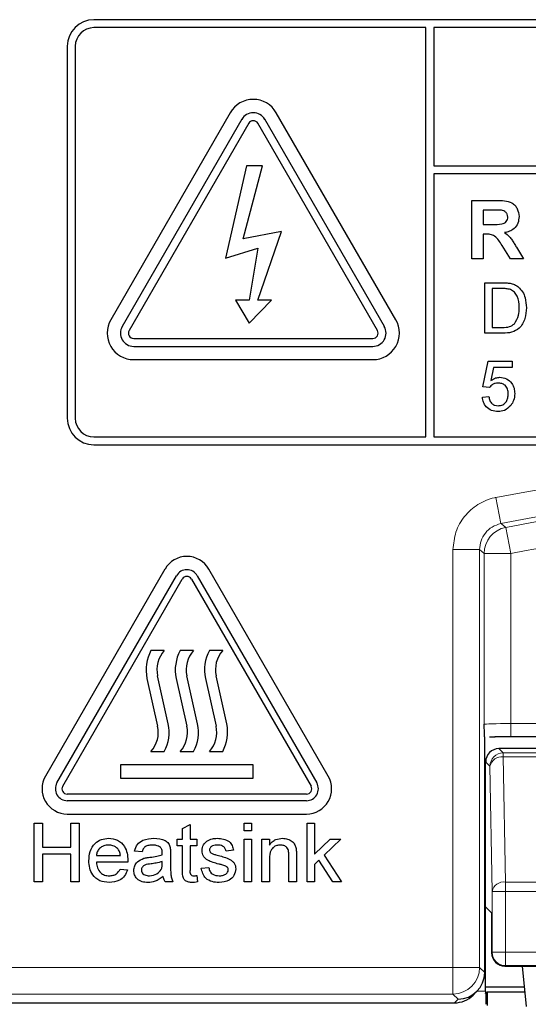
# Paper-space layout 'Blatt3' of a CAD drawing. Header units: millimetres. Extents: x 5 to 418, y 2 to 292.
# Tile 22 of 73: x 106.3 to 109.49, y 168.04 to 174.22. Entities that reach past the tile are written whole.
import ezdxf

# ---------------------------------------------------------------- set-up
doc = ezdxf.new("R2010")
doc.units = ezdxf.units.MM

psp = doc.layouts.new('Blatt3')

# ---------------------------------------------------------------- linework, layer by layer
at = {"color": 7, "linetype": 'Continuous', "lineweight": 25}
for p, q in [((115.0982, 174.2181), (106.7648, 174.2181)), ((108.8482, 174.1681), (106.7648, 174.1681)), ((108.8482, 171.6014), (108.8482, 174.1681)), ((115.0982, 174.1681), (108.8982, 174.1681)), ((108.8982, 174.1681), (108.8982, 173.3015)), ((106.5982, 174.0514), (106.5982, 171.7181)), ((106.6482, 174.0514), (106.6482, 171.7181)), ((107.6205, 173.6348), (106.8705, 172.3357)), ((108.6592, 172.3357), (107.9092, 173.6348)), ((107.6927, 173.5931), (106.9427, 172.294)), ((107.736, 173.5681), (106.986, 172.269)), ((108.5437, 172.269), (107.7937, 173.5681)), ((108.587, 172.294), (107.837, 173.5931)), ((107.7232, 173.3014), (107.5896, 172.7216)), ((107.7021, 172.8441), (107.8224, 173.3014)), ((107.8224, 173.3014), (107.7232, 173.3014)), ((108.8982, 173.3015), (115.2148, 173.3015)), ((115.2148, 173.2515), (108.8982, 173.2515)), ((108.8982, 173.2515), (108.8982, 171.6014)), ((109.1358, 173.0848), (109.2896, 173.0848)), ((109.1358, 172.7181), (109.1358, 173.0848)), ((109.2063, 173.0236), (109.2063, 172.9343)), ((109.2662, 173.0236), (109.2063, 173.0236)), ((109.2063, 172.9343), (109.2631, 172.9343)), ((107.9422, 172.8891), (107.7021, 172.8441)), ((107.7937, 172.459), (107.9422, 172.8891)), ((109.2221, 172.8732), (109.2063, 172.8732)), ((109.2063, 172.8732), (109.2063, 172.7181)), ((107.5896, 172.7216), (107.7937, 172.7841)), ((107.7937, 172.7841), (107.7391, 172.459)), ((109.3777, 172.7181), (109.3256, 172.8013)), ((109.4157, 172.7907), (109.4601, 172.7181)), ((109.2063, 172.7181), (109.1358, 172.7181)), ((109.4601, 172.7181), (109.3777, 172.7181)), ((109.218, 172.2514), (109.218, 172.5681)), ((109.218, 172.5681), (109.3263, 172.5681)), ((109.3269, 172.5315), (109.2627, 172.5315)), ((109.2627, 172.5315), (109.2627, 172.288)), ((107.7391, 172.459), (107.653, 172.459)), ((107.653, 172.459), (107.7391, 172.3139)), ((107.7391, 172.3139), (107.8798, 172.459)), ((107.8798, 172.459), (107.7937, 172.459)), ((109.3315, 172.2514), (109.218, 172.2514)), ((109.2627, 172.288), (109.328, 172.288)), ((107.0148, 172.219), (108.5148, 172.219)), ((107.0148, 172.169), (108.5148, 172.169)), ((107.0148, 172.0857), (108.5148, 172.0857)), ((109.2059, 171.9145), (109.2383, 172.0768)), ((109.2383, 172.0768), (109.3885, 172.0768)), ((109.3885, 172.0768), (109.3885, 172.0362)), ((109.2715, 172.0362), (109.2554, 171.9542)), ((109.3885, 172.0362), (109.2715, 172.0362)), ((109.2464, 171.9104), (109.2059, 171.9145)), ((109.2018, 171.8495), (109.2424, 171.8536)), ((106.7648, 171.6014), (108.8482, 171.6014)), ((108.8982, 171.6014), (115.0982, 171.6014)), ((106.7648, 171.5514), (115.0982, 171.5514)), ((107.211, 170.7723), (106.461, 169.4732)), ((108.2353, 169.4732), (107.4853, 170.7723)), ((106.5332, 169.4315), (107.2832, 170.7306)), ((106.5693, 169.4107), (107.3193, 170.7098)), ((107.377, 170.7098), (108.127, 169.4107)), ((107.4131, 170.7306), (108.1631, 169.4315)), ((107.2065, 170.2607), (107.1232, 170.2607)), ((107.3898, 170.2607), (107.3065, 170.2607)), ((107.5732, 170.2607), (107.4898, 170.2607)), ((107.2316, 169.8015), (107.1648, 170.1014)), ((107.4149, 169.8015), (107.3482, 170.1014)), ((107.5982, 169.8015), (107.5315, 170.1014)), ((107.0981, 170.0866), (107.1648, 169.7867)), ((107.2814, 170.0866), (107.3482, 169.7867)), ((107.4648, 170.0866), (107.5315, 169.7867)), ((109.2164, 168.2414), (109.2164, 169.7199)), ((109.2466, 169.7189), (109.2826, 169.7191)), ((112.4828, 169.7196), (109.3802, 169.7196)), ((107.1232, 169.6274), (107.2065, 169.6274)), ((107.3065, 169.6274), (107.3898, 169.6274)), ((107.4898, 169.6274), (107.5732, 169.6274)), ((110.3061, 169.6457), (109.306, 169.6457)), ((107.7648, 169.544), (106.9315, 169.544)), ((106.9315, 169.544), (106.9315, 169.4607)), ((107.7648, 169.4607), (107.7648, 169.544)), ((109.2226, 168.6527), (109.2226, 169.5624)), ((106.9315, 169.4607), (107.7648, 169.4607)), ((108.0982, 169.3607), (106.5982, 169.3607)), ((108.0982, 169.319), (106.5982, 169.319)), ((106.5982, 169.2357), (108.0982, 169.2357)), ((106.3905, 168.8107), (106.3905, 169.1774)), ((106.3905, 169.1774), (106.4422, 169.1774)), ((106.4422, 169.1774), (106.4422, 169.027)), ((106.6208, 169.1774), (106.6725, 169.1774)), ((106.6208, 169.027), (106.6208, 169.1774)), ((106.6725, 169.1774), (106.6725, 168.8107)), ((107.3212, 169.1439), (107.3682, 169.1706)), ((107.3682, 169.1706), (107.3682, 169.0787)), ((107.7067, 169.1304), (107.7067, 169.1774)), ((107.7067, 169.1774), (107.7537, 169.1774)), ((107.7537, 169.1774), (107.7537, 169.1304)), ((108.1024, 168.8107), (108.1024, 169.1774)), ((108.1024, 169.1774), (108.1494, 169.1774)), ((108.1494, 169.1774), (108.1494, 168.9829)), ((107.3212, 169.0787), (107.3212, 169.1439)), ((107.7537, 169.1304), (107.7067, 169.1304)), ((107.2883, 169.0364), (107.2883, 169.0787)), ((107.2883, 169.0787), (107.3212, 169.0787)), ((107.3682, 169.0787), (107.4106, 169.0787)), ((107.4106, 169.0787), (107.4106, 169.0364)), ((107.7067, 168.8107), (107.7067, 169.0787)), ((107.7067, 169.0787), (107.7537, 169.0787)), ((107.7537, 169.0787), (107.7537, 168.8107)), ((107.8195, 169.0787), (107.8665, 169.0787)), ((107.8195, 168.8107), (107.8195, 169.0787)), ((107.8665, 169.0787), (107.8665, 169.0413)), ((108.1494, 168.9829), (108.2477, 169.0787)), ((108.3131, 169.0787), (108.2102, 168.9785)), ((108.2477, 169.0787), (108.3131, 169.0787)), ((106.4422, 169.027), (106.6208, 169.027)), ((106.4422, 168.9846), (106.4422, 168.8107)), ((106.6208, 168.9846), (106.4422, 168.9846)), ((106.6208, 168.8107), (106.6208, 168.9846)), ((107.0674, 168.9987), (107.0204, 169.0034)), ((107.246, 168.9844), (107.246, 168.9271)), ((107.3212, 169.0364), (107.2883, 169.0364)), ((107.3212, 168.886), (107.3212, 169.0364)), ((107.4106, 169.0364), (107.3682, 169.0364)), ((107.3682, 169.0364), (107.3682, 168.8843)), ((107.6409, 169.0081), (107.5939, 169.0034)), ((108.2102, 168.9785), (108.3178, 168.8107)), ((106.7806, 168.9752), (106.9311, 168.9752)), ((106.9779, 168.9329), (106.7806, 168.9329)), ((107.1941, 168.924), (107.1943, 168.9376)), ((107.8665, 168.9544), (107.8665, 168.8107)), ((107.9888, 168.8107), (107.9888, 168.9707)), ((108.0358, 168.9747), (108.0358, 168.8107)), ((108.1763, 168.9455), (108.1494, 168.9192)), ((108.1494, 168.9192), (108.1494, 168.8107)), ((108.2629, 168.8107), (108.1763, 168.9455)), ((106.9305, 168.8906), (106.9766, 168.8859)), ((107.4388, 168.8953), (107.4858, 168.9)), ((106.4422, 168.8107), (106.3905, 168.8107)), ((106.6725, 168.8107), (106.6208, 168.8107)), ((107.2601, 168.8107), (107.2131, 168.8107)), ((107.4106, 168.8495), (107.4153, 168.8101)), ((107.7537, 168.8107), (107.7067, 168.8107)), ((107.8665, 168.8107), (107.8195, 168.8107)), ((108.0358, 168.8107), (107.9888, 168.8107)), ((108.1494, 168.8107), (108.1024, 168.8107)), ((108.3178, 168.8107), (108.2629, 168.8107)), ((109.2602, 168.6151), (109.2226, 168.6527)), ((109.2226, 168.1254), (109.2226, 168.6527)), ((109.2602, 168.6151), (109.2602, 168.3649)), ((109.2164, 168.2413), (109.2164, 168.2414)), ((109.3435, 168.2816), (109.7694, 168.2816)), ((109.4526, 168.2816), (109.4771, 168.0274)), ((109.1443, 168.1003), (109.1676, 168.1236)), ((109.2226, 168.1513), (109.4652, 168.1513)), ((109.2314, 168.119), (109.2227, 168.1103)), ((109.4683, 168.119), (109.2314, 168.119)), ((109.2314, 168.119), (109.2314, 168.0348)), ((105.6815, 168.0514), (109.0264, 168.0514)), ((109.2226, 168.1103), (109.2227, 168.1103))]:
    psp.add_line(p, q, dxfattribs=at)
at = {"color": 7, "linetype": 'Continuous', "lineweight": 18}
for p, q in [((109.2865, 171.2211), (109.3187, 171.0576)), ((109.3484, 171.0337), (109.3802, 170.8701)), ((109.0177, 168.2734), (109.0177, 170.8941)), ((109.0177, 170.8941), (109.1843, 170.8941)), ((109.1843, 170.8941), (109.1843, 168.2734)), ((109.2135, 169.7986), (109.2135, 170.8701)), ((109.2135, 170.8701), (109.3802, 170.8701)), ((109.3802, 170.8701), (109.3802, 169.8029)), ((109.3802, 169.7196), (109.3802, 169.8029)), ((109.3802, 169.8029), (112.4828, 169.8029)), ((109.306, 169.6457), (109.333, 169.6187)), ((109.333, 169.6187), (109.333, 169.5943)), ((109.333, 169.6187), (112.53, 169.6187)), ((109.333, 169.5943), (109.3467, 168.8092)), ((109.333, 169.5943), (112.53, 169.5943)), ((109.2497, 169.5354), (109.2226, 169.5624)), ((109.2634, 168.7502), (109.2497, 169.5354)), ((109.3467, 168.8092), (109.3467, 168.7502)), ((109.3467, 168.8092), (109.9688, 168.8092)), ((109.3467, 168.7502), (109.2634, 168.7502)), ((109.2634, 168.3681), (109.2634, 168.7502)), ((109.3467, 168.7502), (109.3467, 168.3681)), ((109.3467, 168.7502), (109.9687, 168.7502)), ((109.2602, 168.3649), (109.2634, 168.3681)), ((109.3467, 168.3681), (109.2634, 168.3681)), ((109.3467, 168.3681), (109.7663, 168.3681)), ((109.3467, 168.3681), (109.3467, 168.2848)), ((105.8452, 168.2734), (109.0177, 168.2734)), ((109.0177, 168.2734), (109.1843, 168.2734)), ((109.0177, 168.2734), (109.0177, 168.1067)), ((109.1843, 168.2734), (109.2164, 168.2413)), ((109.3467, 168.2848), (109.3435, 168.2816)), ((109.3467, 168.2848), (109.7663, 168.2848)), ((109.1694, 168.1254), (109.2226, 168.1254)), ((109.0177, 168.1067), (105.8452, 168.1067)), ((109.0497, 168.0747), (109.0177, 168.1067)), ((109.0264, 168.0514), (109.0497, 168.0747))]:
    psp.add_line(p, q, dxfattribs=at)
at = {"color": 7, "linetype": 'Continuous', "lineweight": 18, "flags": 128}
for points in [[(109.3187, 171.0576), (109.3246, 171.0529), (109.3484, 171.0337)], [(109.2135, 170.8701), (109.1989, 170.8822), (109.1843, 170.8941)]]:
    psp.add_lwpolyline(points, dxfattribs=at)
at = {"color": 7, "linetype": 'Continuous', "lineweight": 25}
for centre, radius, start, end in [((106.7648, 174.0514), 0.1667, 90, 180), ((106.7648, 174.0514), 0.1167, 90, 180), ((107.7648, 173.5514), 0.1667, 30, 150), ((107.7648, 173.5514), 0.0833, 30, 150), ((107.7648, 173.5514), 0.0333, 30, 150), ((107.0148, 172.2524), 0.1667, 150, 270), ((108.5148, 172.2524), 0.1667, 270, 30), ((107.0148, 172.2524), 0.0833, 150, 270), ((107.0148, 172.2524), 0.0333, 150, 270), ((108.5148, 172.2524), 0.0833, 270, 30), ((108.5148, 172.2524), 0.0333, 270, 30), ((106.7648, 171.7181), 0.1667, 180, 270), ((106.7648, 171.7181), 0.1167, 180, 270), ((107.3482, 170.6931), 0.1583, 30, 150), ((107.3482, 170.6931), 0.075, 30, 150), ((107.3482, 170.6931), 0.0333, 30, 150), ((107.3406, 170.1405), 0.2485, 151.07214, 192.54608), ((107.3406, 170.1405), 0.1801, 138.13844, 192.54608), ((107.524, 170.1405), 0.2485, 151.07214, 192.54608), ((107.524, 170.1405), 0.1801, 138.13844, 192.54608), ((107.7073, 170.1405), 0.2485, 151.07214, 192.54608), ((107.7073, 170.1405), 0.1801, 138.13844, 192.54608), ((106.989, 169.7476), 0.1801, 318.13844, 12.54608), ((106.989, 169.7476), 0.2485, 331.07214, 12.54608), ((107.1724, 169.7476), 0.1801, 318.13844, 12.54608), ((107.1724, 169.7476), 0.2485, 331.07214, 12.54608), ((107.3557, 169.7476), 0.1801, 318.13844, 12.54608), ((107.3557, 169.7476), 0.2485, 331.07214, 12.54608), ((106.5982, 169.394), 0.1583, 150, 270), ((108.0982, 169.394), 0.1583, 270, 30), ((106.5982, 169.394), 0.075, 150, 270), ((106.5982, 169.394), 0.0333, 150, 270), ((108.0982, 169.394), 0.075, 270, 30), ((108.0982, 169.394), 0.0333, 270, 30), ((109.3436, 168.3649), 0.0834, 180.02044, 269.97956)]:
    psp.add_arc(centre, radius, start, end, dxfattribs=at)
at = {"color": 7, "linetype": 'Continuous', "lineweight": 18}
for centre, radius, start, end in [((110.9315, 162.8848), 8.4971, 78.83718, 101.16282), ((110.9315, 162.8848), 8.3305, 78.83718, 101.16282), ((110.9315, 162.8848), 8.3013, 79.00614, 100.99386), ((109.3802, 170.8701), 0.1667, 101.01001, 179.98385), ((110.9315, 162.8848), 8.1346, 79.00614, 100.99386), ((109.333, 169.5353), 0.0834, 90.02044, 179.97956), ((109.3235, 169.5193), 0.0755, 82.77494, 167.76207), ((109.3372, 168.7342), 0.0755, 82.77494, 167.76207), ((109.3467, 168.3681), 0.0834, 180.02044, 269.97956), ((109.0176, 168.2734), 0.1667, 270.02044, 359.97956)]:
    psp.add_arc(centre, radius, start, end, dxfattribs=at)
psp.add_ellipse((109.3802, 169.7985), major_axis=(0.1667, 0), ratio=0.026183, start_param=1.570796, end_param=3.124139, dxfattribs=at)
at = {"color": 7, "linetype": 'Continuous', "lineweight": 25}
for centre, major_axis, ratio, start_param, end_param in [((109.3802, 169.7152), (0.25, 0), 0.017455, 1.570796, 1.979484), ((109.306, 169.5624), (0.0589, -0.0589), 0.999695, 2.356347, 3.926839), ((109.0497, 168.2414), (0.1667, 0), 0.999695, 4.712389, 6.282881), ((109.2212, 168.1254), (0, 0.0833), 0.017455, 4.530512, 4.712389), ((109.0264, 168.2181), (0.1179, 0.1179), 0.999695, 3.926839, 4.712389), ((109.2241, 168.1254), (0, 0.0833), 0.017455, 1.752673, 3.124139)]:
    psp.add_ellipse(centre, major_axis=major_axis, ratio=ratio, start_param=start_param, end_param=end_param, dxfattribs=at)
for points, knots in [([(109.2896, 173.0848), (109.3063, 173.0845), (109.3395, 173.084), (109.3819, 173.0752), (109.4078, 173.0533), (109.4269, 173.0252), (109.4299, 173), (109.4319, 172.9832)], [0, 0, 0, 0, 0.2511382, 0.5005379, 0.6257426, 0.7510544, 1, 1, 1, 1]), ([(109.3223, 173.0225), (109.3118, 173.0229), (109.2931, 173.0237), (109.2744, 173.0237), (109.2662, 173.0236)], [0, 0, 0, 0, 0.559921, 1, 1, 1, 1]), ([(109.3614, 172.9799), (109.3609, 172.9859), (109.3599, 172.9979), (109.3465, 173.016), (109.3315, 173.02), (109.3223, 173.0225)], [0, 0, 0, 0, 0.281084, 0.561281, 1, 1, 1, 1]), ([(109.2631, 172.9343), (109.2838, 172.9336), (109.3098, 172.9327), (109.34, 172.9408), (109.3525, 172.9505), (109.3604, 172.9644), (109.3611, 172.9747), (109.3614, 172.9799)], [0, 0, 0, 0, 0.500908, 0.625718, 0.750365, 0.875021, 1, 1, 1, 1]), ([(109.4319, 172.9832), (109.4307, 172.969), (109.4283, 172.9407), (109.4044, 172.9073), (109.3726, 172.8889), (109.3508, 172.8845), (109.34, 172.8823)], [0, 0, 0, 0, 0.2799434, 0.5589736, 0.7791835, 1, 1, 1, 1]), ([(109.3256, 172.8013), (109.3124, 172.8236), (109.294, 172.8545), (109.2518, 172.8735), (109.232, 172.8733), (109.2221, 172.8732)], [0, 0, 0, 0, 0.560986, 0.779305, 1, 1, 1, 1]), ([(109.34, 172.8823), (109.3511, 172.8744), (109.3696, 172.8613), (109.3884, 172.836), (109.4025, 172.8137), (109.4113, 172.7983), (109.4157, 172.7907)], [0, 0, 0, 0, 0.339561, 0.559573, 0.779778, 1, 1, 1, 1]), ([(109.3263, 172.5681), (109.3368, 172.568), (109.3556, 172.568), (109.3741, 172.5649), (109.3823, 172.5635)], [0, 0, 0, 0, 0.560174, 1, 1, 1, 1]), ([(109.3823, 172.5635), (109.3916, 172.5608), (109.4084, 172.556), (109.4222, 172.5455), (109.4283, 172.5409)], [0, 0, 0, 0, 0.559847, 1, 1, 1, 1]), ([(109.3792, 172.525), (109.3696, 172.5274), (109.3524, 172.5316), (109.3347, 172.5316), (109.3269, 172.5315)], [0, 0, 0, 0, 0.5592546, 1, 1, 1, 1]), ([(109.4332, 172.4122), (109.4318, 172.4373), (109.4298, 172.4723), (109.4045, 172.5101), (109.3876, 172.5201), (109.3792, 172.525)], [0, 0, 0, 0, 0.55915, 0.78004, 1, 1, 1, 1]), ([(109.4283, 172.5409), (109.4376, 172.5312), (109.4563, 172.5119), (109.4743, 172.4667), (109.4765, 172.4324), (109.4779, 172.4115)], [0, 0, 0, 0, 0.279769, 0.559929, 1, 1, 1, 1]), ([(109.4779, 172.4115), (109.4763, 172.3883), (109.4731, 172.3422), (109.4408, 172.2827), (109.3861, 172.2537), (109.3497, 172.2522), (109.3315, 172.2514)], [0, 0, 0, 0, 0.28084, 0.559952, 0.779068, 1, 1, 1, 1]), ([(109.4028, 172.3103), (109.4133, 172.3279), (109.4323, 172.3594), (109.4329, 172.396), (109.4332, 172.4122)], [0, 0, 0, 0, 0.557452, 1, 1, 1, 1]), ([(109.328, 172.288), (109.3433, 172.288), (109.3707, 172.288), (109.393, 172.3035), (109.4028, 172.3103)], [0, 0, 0, 0, 0.561861, 1, 1, 1, 1]), ([(109.2554, 171.9542), (109.265, 171.9608), (109.2822, 171.9726), (109.3028, 171.9745), (109.3118, 171.9753)], [0, 0, 0, 0, 0.559939, 1, 1, 1, 1]), ([(109.3118, 171.9753), (109.3263, 171.9735), (109.3554, 171.9697), (109.386, 171.9407), (109.4026, 171.907), (109.404, 171.8842), (109.4048, 171.8728)], [0, 0, 0, 0, 0.2791704, 0.5587975, 0.7791691, 1, 1, 1, 1]), ([(109.3006, 171.9388), (109.2946, 171.9385), (109.2827, 171.9379), (109.2624, 171.9296), (109.2525, 171.9177), (109.2464, 171.9104)], [0, 0, 0, 0, 0.280925, 0.561161, 1, 1, 1, 1]), ([(109.3642, 171.8704), (109.3635, 171.8804), (109.3623, 171.9002), (109.3473, 171.925), (109.324, 171.9374), (109.3084, 171.9383), (109.3006, 171.9388)], [0, 0, 0, 0, 0.280653, 0.559595, 0.77929, 1, 1, 1, 1]), ([(109.3002, 171.7602), (109.2863, 171.7613), (109.2587, 171.7636), (109.2262, 171.7868), (109.207, 171.8173), (109.2035, 171.8388), (109.2018, 171.8495)], [0, 0, 0, 0, 0.28007, 0.559249, 0.779432, 1, 1, 1, 1]), ([(109.2424, 171.8536), (109.2441, 171.8453), (109.2474, 171.8288), (109.2611, 171.8088), (109.2806, 171.7981), (109.2938, 171.7972), (109.3004, 171.7967)], [0, 0, 0, 0, 0.280714, 0.559926, 0.779622, 1, 1, 1, 1]), ([(109.3004, 171.7967), (109.3108, 171.7978), (109.3316, 171.8), (109.353, 171.8215), (109.3629, 171.8462), (109.3637, 171.8623), (109.3642, 171.8704)], [0, 0, 0, 0, 0.279539, 0.558252, 0.778884, 1, 1, 1, 1]), ([(109.4048, 171.8728), (109.4037, 171.8578), (109.4017, 171.8309), (109.387, 171.8085), (109.3805, 171.7986)], [0, 0, 0, 0, 0.559726, 1, 1, 1, 1]), ([(109.3805, 171.7986), (109.368, 171.7861), (109.3454, 171.7637), (109.314, 171.7613), (109.3002, 171.7602)], [0, 0, 0, 0, 0.558485, 1, 1, 1, 1]), ([(109.2164, 169.7199), (109.2163, 169.7204), (109.2162, 169.7217), (109.2159, 169.7255), (109.2156, 169.7319), (109.2153, 169.7394), (109.2149, 169.7499), (109.2145, 169.7637), (109.214, 169.781), (109.2137, 169.7929), (109.2135, 169.7984), (109.2135, 169.7986)], [0, 0, 0, 0, 0.050185, 0.154132, 0.266173, 0.385088, 0.473096, 0.653657, 0.841242, 0.994251, 1, 1, 1, 1]), ([(106.7336, 168.9424), (106.7348, 168.9623), (106.7371, 169.0019), (106.7668, 169.0508), (106.8107, 169.0794), (106.8419, 169.0821), (106.8575, 169.0834)], [0, 0, 0, 0, 0.280748, 0.559775, 0.779666, 1, 1, 1, 1]), ([(106.8572, 169.0411), (106.8468, 169.0402), (106.8258, 169.0384), (106.8005, 169.0221), (106.7844, 168.9998), (106.7819, 168.9834), (106.7806, 168.9752)], [0, 0, 0, 0, 0.28019, 0.559728, 0.779642, 1, 1, 1, 1]), ([(106.9138, 169.0186), (106.9045, 169.026), (106.8877, 169.0392), (106.8666, 169.0405), (106.8572, 169.0411)], [0, 0, 0, 0, 0.558512, 1, 1, 1, 1]), ([(106.8575, 169.0834), (106.8769, 169.0811), (106.9158, 169.0766), (106.9572, 169.0373), (106.9758, 168.9906), (106.9773, 168.9602), (106.9781, 168.945)], [0, 0, 0, 0, 0.279366, 0.558398, 0.778885, 1, 1, 1, 1]), ([(107.0204, 169.0034), (107.0247, 169.018), (107.0333, 169.0471), (107.0797, 169.0796), (107.1182, 169.0819), (107.1418, 169.0834)], [0, 0, 0, 0, 0.28043, 0.559303, 1, 1, 1, 1]), ([(107.1333, 169.0411), (107.1253, 169.0408), (107.1094, 169.0403), (107.0871, 169.0332), (107.0736, 169.0167), (107.0694, 169.0047), (107.0674, 168.9987)], [0, 0, 0, 0, 0.280855, 0.559751, 0.7795, 1, 1, 1, 1]), ([(107.1822, 169.0269), (107.1737, 169.0318), (107.1585, 169.0405), (107.1411, 169.0409), (107.1333, 169.0411)], [0, 0, 0, 0, 0.557871, 1, 1, 1, 1]), ([(107.1418, 169.0834), (107.1663, 169.0821), (107.2004, 169.0802), (107.2355, 169.0522), (107.241, 169.0338), (107.2437, 169.0246)], [0, 0, 0, 0, 0.559253, 0.779195, 1, 1, 1, 1]), ([(107.4435, 169.0057), (107.4452, 169.0186), (107.4484, 169.0418), (107.4654, 169.0576), (107.4729, 169.0646)], [0, 0, 0, 0, 0.558927, 1, 1, 1, 1]), ([(107.4729, 169.0646), (107.4844, 169.0707), (107.505, 169.0817), (107.5283, 169.0829), (107.5385, 169.0834)], [0, 0, 0, 0, 0.558938, 1, 1, 1, 1]), ([(107.542, 169.0411), (107.5306, 169.0408), (107.5135, 169.0404), (107.4973, 169.0284), (107.4912, 169.0188), (107.4907, 169.0132), (107.4905, 169.0104)], [0, 0, 0, 0, 0.49977, 0.749095, 0.874592, 1, 1, 1, 1]), ([(107.5385, 169.0834), (107.5517, 169.0826), (107.5779, 169.081), (107.6132, 169.0667), (107.6348, 169.0388), (107.6388, 169.0184), (107.6409, 169.0081)], [0, 0, 0, 0, 0.2807369, 0.5604275, 0.7794497, 1, 1, 1, 1]), ([(107.5939, 169.0034), (107.5922, 169.0099), (107.5888, 169.0229), (107.5697, 169.0391), (107.5525, 169.0403), (107.542, 169.0411)], [0, 0, 0, 0, 0.280304, 0.560237, 1, 1, 1, 1]), ([(107.8665, 169.0413), (107.872, 169.0484), (107.883, 169.0625), (107.9109, 169.0799), (107.934, 169.0821), (107.9481, 169.0834)], [0, 0, 0, 0, 0.280554, 0.560815, 1, 1, 1, 1]), ([(107.9351, 169.0411), (107.9272, 169.0404), (107.9115, 169.0391), (107.8902, 169.0278), (107.8677, 169.0008), (107.867, 168.9735), (107.8665, 168.9544)], [0, 0, 0, 0, 0.187273, 0.374362, 0.56054, 1, 1, 1, 1]), ([(107.9888, 168.9707), (107.9887, 168.9802), (107.9885, 168.999), (107.9789, 169.025), (107.9574, 169.0391), (107.9425, 169.0404), (107.9351, 169.0411)], [0, 0, 0, 0, 0.28168, 0.559785, 0.779587, 1, 1, 1, 1]), ([(107.9481, 169.0834), (107.9591, 169.0825), (107.9809, 169.0807), (108.0091, 169.0666), (108.0267, 169.0436), (108.0311, 169.0269), (108.0333, 169.0186)], [0, 0, 0, 0, 0.280216, 0.559971, 0.779636, 1, 1, 1, 1]), ([(106.9311, 168.9752), (106.9298, 168.9842), (106.9277, 169.0001), (106.918, 169.013), (106.9138, 169.0186)], [0, 0, 0, 0, 0.560674, 1, 1, 1, 1]), ([(107.1166, 168.9645), (107.1313, 168.9664), (107.1575, 168.9697), (107.1829, 168.9768), (107.1941, 168.9799)], [0, 0, 0, 0, 0.560185, 1, 1, 1, 1]), ([(107.1943, 168.9909), (107.1942, 168.9984), (107.1939, 169.0118), (107.1857, 169.0223), (107.1822, 169.0269)], [0, 0, 0, 0, 0.5619027, 1, 1, 1, 1]), ([(107.1941, 168.9799), (107.1941, 168.982), (107.1942, 168.9856), (107.1943, 168.9893), (107.1943, 168.9909)], [0, 0, 0, 0, 0.560023, 1, 1, 1, 1]), ([(107.2437, 169.0246), (107.2446, 169.0171), (107.246, 169.0038), (107.246, 168.9903), (107.246, 168.9844)], [0, 0, 0, 0, 0.5598174, 1, 1, 1, 1]), ([(107.5478, 168.9218), (107.5239, 168.9279), (107.4941, 168.9355), (107.4637, 168.956), (107.4479, 168.9751), (107.4452, 168.9934), (107.4435, 169.0057)], [0, 0, 0, 0, 0.5013208, 0.6265921, 0.7518172, 1, 1, 1, 1]), ([(107.4905, 169.0104), (107.4907, 169.0076), (107.4912, 169.0025), (107.4941, 168.9983), (107.4954, 168.9964)], [0, 0, 0, 0, 0.559236, 1, 1, 1, 1]), ([(107.4954, 168.9964), (107.4979, 168.9939), (107.5024, 168.9893), (107.5083, 168.9868), (107.5109, 168.9857)], [0, 0, 0, 0, 0.559084, 1, 1, 1, 1]), ([(107.5109, 168.9857), (107.5175, 168.9837), (107.5293, 168.98), (107.5412, 168.9768), (107.5464, 168.9754)], [0, 0, 0, 0, 0.559965, 1, 1, 1, 1]), ([(108.0333, 169.0186), (108.0342, 169.0104), (108.0357, 168.9958), (108.0358, 168.9811), (108.0358, 168.9747)], [0, 0, 0, 0, 0.559791, 1, 1, 1, 1]), ([(106.86, 168.806), (106.8401, 168.8078), (106.8006, 168.8114), (106.7563, 168.8488), (106.7361, 168.896), (106.7344, 168.9269), (106.7336, 168.9424)], [0, 0, 0, 0, 0.279952, 0.558661, 0.778994, 1, 1, 1, 1]), ([(106.7806, 168.9329), (106.7821, 168.9208), (106.785, 168.8966), (106.8046, 168.8675), (106.832, 168.8507), (106.8511, 168.8491), (106.8607, 168.8483)], [0, 0, 0, 0, 0.280633, 0.559687, 0.779661, 1, 1, 1, 1]), ([(106.9781, 168.945), (106.978, 168.9427), (106.978, 168.9387), (106.9779, 168.9347), (106.9779, 168.9329)], [0, 0, 0, 0, 0.559999, 1, 1, 1, 1]), ([(107.0157, 168.8817), (107.0167, 168.8916), (107.0188, 168.9114), (107.0394, 168.9422), (107.0633, 168.9518), (107.078, 168.9578)], [0, 0, 0, 0, 0.280458, 0.560983, 1, 1, 1, 1]), ([(107.1236, 168.923), (107.1102, 168.9216), (107.0934, 168.9198), (107.0757, 168.9104), (107.0685, 168.9033), (107.0636, 168.8944), (107.063, 168.8877), (107.0627, 168.8844)], [0, 0, 0, 0, 0.50028, 0.625326, 0.750269, 0.875147, 1, 1, 1, 1]), ([(107.078, 168.9578), (107.0851, 168.9593), (107.0979, 168.9622), (107.1109, 168.9638), (107.1166, 168.9645)], [0, 0, 0, 0, 0.559918, 1, 1, 1, 1]), ([(107.1943, 168.9376), (107.1813, 168.934), (107.1581, 168.9275), (107.1341, 168.9244), (107.1236, 168.923)], [0, 0, 0, 0, 0.55976, 1, 1, 1, 1]), ([(107.1871, 168.8868), (107.1895, 168.8935), (107.1939, 168.9056), (107.194, 168.9183), (107.1941, 168.924)], [0, 0, 0, 0, 0.558995, 1, 1, 1, 1]), ([(107.246, 168.9271), (107.2461, 168.9137), (107.2462, 168.8916), (107.2471, 168.8609), (107.2501, 168.8348), (107.2568, 168.8188), (107.2601, 168.8107)], [0, 0, 0, 0, 0.340206, 0.560339, 0.780175, 1, 1, 1, 1]), ([(107.5464, 168.9754), (107.5708, 168.9691), (107.6013, 168.9613), (107.6335, 168.9416), (107.6462, 168.9275), (107.6539, 168.91), (107.6546, 168.8975), (107.655, 168.8912)], [0, 0, 0, 0, 0.500446, 0.625396, 0.750274, 0.875069, 1, 1, 1, 1]), ([(107.5919, 168.9081), (107.5838, 168.9111), (107.5693, 168.9164), (107.5543, 168.9202), (107.5478, 168.9218)], [0, 0, 0, 0, 0.559788, 1, 1, 1, 1]), ([(106.9766, 168.8859), (106.9713, 168.8726), (106.9608, 168.8459), (106.9197, 168.8117), (106.8826, 168.8082), (106.86, 168.806)], [0, 0, 0, 0, 0.280613, 0.560833, 1, 1, 1, 1]), ([(106.8607, 168.8483), (106.8688, 168.8488), (106.885, 168.8497), (106.9127, 168.8613), (106.9238, 168.8795), (106.9305, 168.8906)], [0, 0, 0, 0, 0.2812824, 0.5619063, 1, 1, 1, 1]), ([(107.1034, 168.806), (107.0911, 168.8067), (107.0667, 168.8081), (107.0362, 168.8259), (107.0182, 168.8528), (107.0165, 168.8721), (107.0157, 168.8817)], [0, 0, 0, 0, 0.280815, 0.55969, 0.779696, 1, 1, 1, 1]), ([(107.0627, 168.8844), (107.0632, 168.88), (107.0642, 168.8712), (107.0725, 168.8604), (107.0887, 168.8498), (107.1036, 168.8489), (107.1141, 168.8483)], [0, 0, 0, 0, 0.186565, 0.373467, 0.560613, 1, 1, 1, 1]), ([(107.1141, 168.8483), (107.1306, 168.8504), (107.1602, 168.854), (107.1789, 168.8768), (107.1871, 168.8868)], [0, 0, 0, 0, 0.559758, 1, 1, 1, 1]), ([(107.3821, 168.806), (107.3747, 168.8063), (107.36, 168.8068), (107.3388, 168.8153), (107.3185, 168.8422), (107.3201, 168.8679), (107.3212, 168.886)], [0, 0, 0, 0, 0.187433, 0.373821, 0.559462, 1, 1, 1, 1]), ([(107.3682, 168.8843), (107.3676, 168.8755), (107.3669, 168.8644), (107.3742, 168.8538), (107.3813, 168.8488), (107.3878, 168.8485), (107.3921, 168.8483)], [0, 0, 0, 0, 0.499596, 0.625239, 0.750354, 1, 1, 1, 1]), ([(107.55, 168.806), (107.5352, 168.8067), (107.5056, 168.8081), (107.4676, 168.8285), (107.4464, 168.8612), (107.4413, 168.8839), (107.4388, 168.8953)], [0, 0, 0, 0, 0.280739, 0.559297, 0.779311, 1, 1, 1, 1]), ([(107.4858, 168.9), (107.4877, 168.8916), (107.4914, 168.8747), (107.5142, 168.8514), (107.5368, 168.8495), (107.5505, 168.8483)], [0, 0, 0, 0, 0.281314, 0.561069, 1, 1, 1, 1]), ([(107.655, 168.8912), (107.6527, 168.8771), (107.6482, 168.849), (107.6089, 168.8124), (107.5723, 168.8084), (107.55, 168.806)], [0, 0, 0, 0, 0.279926, 0.560038, 1, 1, 1, 1]), ([(107.5505, 168.8483), (107.5577, 168.8486), (107.5721, 168.8491), (107.5911, 168.8562), (107.6051, 168.8695), (107.607, 168.8808), (107.608, 168.8864)], [0, 0, 0, 0, 0.2811877, 0.5609523, 0.7810946, 1, 1, 1, 1]), ([(107.608, 168.8864), (107.6077, 168.8891), (107.6071, 168.8944), (107.6015, 168.9026), (107.5955, 168.906), (107.5919, 168.9081)], [0, 0, 0, 0, 0.279757, 0.559839, 1, 1, 1, 1]), ([(107.199, 168.8436), (107.183, 168.8317), (107.1543, 168.8103), (107.1189, 168.8073), (107.1034, 168.806)], [0, 0, 0, 0, 0.559971, 1, 1, 1, 1]), ([(107.2131, 168.8107), (107.2094, 168.8164), (107.2027, 168.8266), (107.2001, 168.8384), (107.199, 168.8436)], [0, 0, 0, 0, 0.559697, 1, 1, 1, 1]), ([(107.4153, 168.8101), (107.4091, 168.8088), (107.3982, 168.8066), (107.387, 168.8062), (107.3821, 168.806)], [0, 0, 0, 0, 0.560078, 1, 1, 1, 1]), ([(107.3921, 168.8483), (107.3956, 168.8484), (107.4017, 168.8486), (107.4079, 168.8492), (107.4106, 168.8495)], [0, 0, 0, 0, 0.5599652, 1, 1, 1, 1])]:
    psp.add_open_spline(points, degree=3, knots=knots, dxfattribs=at)
at = {"color": 7, "linetype": 'Continuous', "lineweight": 18}
for points, knots in [([(109.2865, 171.2211), (109.2836, 171.2205), (109.2442, 171.2124), (109.1708, 171.1821), (109.0862, 171.1063), (109.0288, 171.0066), (109.0214, 170.9316), (109.0177, 170.8941)], [0, 0, 0, 0, 0.019366, 0.264509, 0.509654, 0.754828, 1, 1, 1, 1]), ([(109.1843, 170.8941), (109.1862, 170.9129), (109.1899, 170.9504), (109.2186, 171), (109.2618, 171.04), (109.2993, 171.0516), (109.3187, 171.0576)], [0, 0, 0, 0, 0.245266, 0.490493, 0.73569, 1, 1, 1, 1])]:
    psp.add_open_spline(points, degree=3, knots=knots, dxfattribs=at)

doc.saveas('drawing.dxf')
